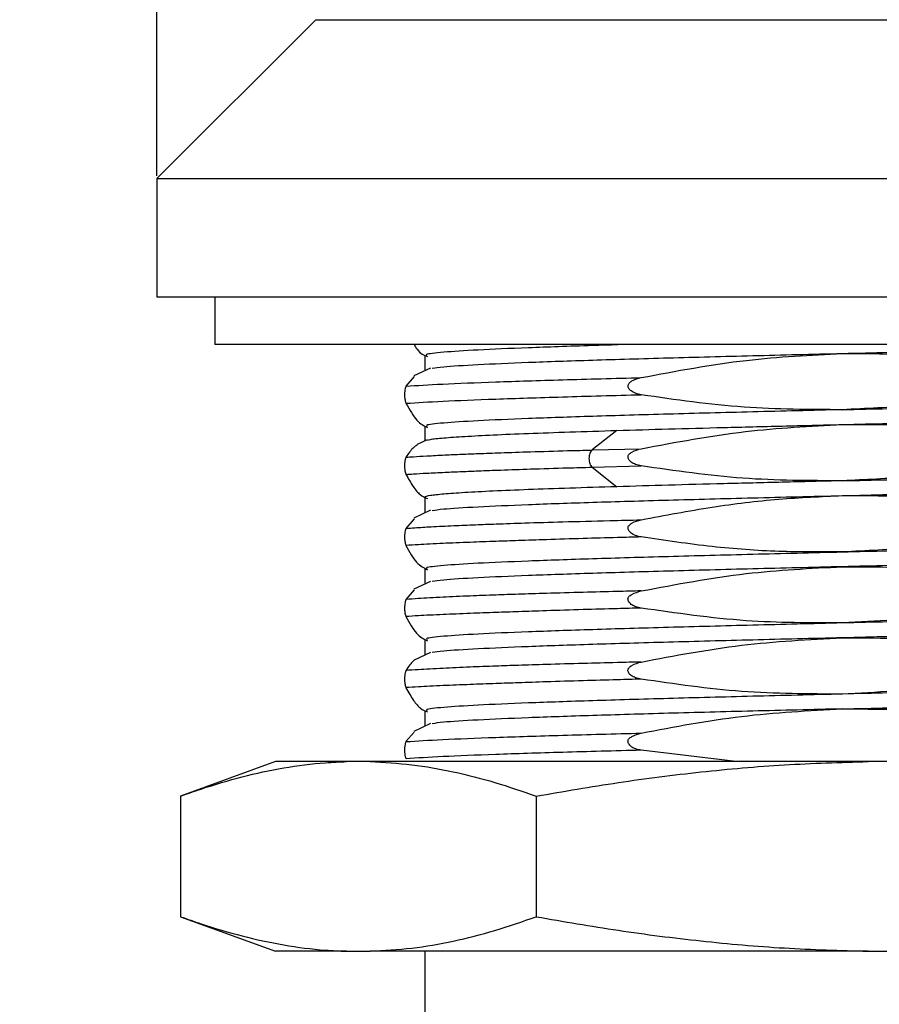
# Model space of a CAD drawing. Header units: millimetres. Extents: x 1370 to 1970, y 2215 to 2639.
# Tile 5 of 16: x 1473 to 1491, y 2342 to 2363. Entities that reach past the tile are written whole.
import ezdxf

# ---------------------------------------------------------------- set-up
doc = ezdxf.new("R2010")
doc.units = ezdxf.units.MM
doc.layers.add('1轮廓实线层', color=7, linetype='Continuous')
doc.layers.add('2细线层', color=3, linetype='Continuous')
doc.styles.add('SLDTEXTSTYLE1', font='txt')
doc.dimstyles.new('SLDDIMSTYLE1', dxfattribs={"dimtxt": 7, "dimasz": 8.16, "dimexe": 0, "dimexo": 0.0625, "dimgap": 1.75, "dimtad": 2, "dimdec": 0, "dimrnd": 1e-09, "dimzin": 12, "dimdsep": 46, "dimtxsty": 'SLDTEXTSTYLE1', "dimsah": 1, "dimcen": 0.09, "dimadec": 0, "dimazin": 3, "dimtfac": 1, "dimtmove": 0, "dimatfit": 0, "dimfxl": 1, "dimfrac": 2, "dimtolj": 1, "dimtzin": 12, "dimarcsym": 0})
doc.dimstyles.new('SLDDIMSTYLE2', dxfattribs={"dimtxt": 7, "dimasz": 8.16, "dimexe": 0, "dimexo": 0.0625, "dimgap": 1.75, "dimtad": 2, "dimdec": 0, "dimrnd": 1e-09, "dimzin": 4, "dimdsep": 46, "dimtxsty": 'SLDTEXTSTYLE1', "dimsah": 1, "dimcen": 0.09, "dimadec": 0, "dimazin": 1, "dimtfac": 1, "dimtofl": 0, "dimtmove": 0, "dimatfit": 3, "dimfxl": 1, "dimfrac": 2, "dimtolj": 1, "dimtzin": 12, "dimarcsym": 0})

# ---------------------------------------------------------------- blocks, each defined once
blk = doc.blocks.new('*D21')
at = {"layer": '2细线层', "color": 0, "lineweight": -2, "ltscale": 2, "transparency": 16777216}
for p, q in [((1454.34, 2347.482), (1454.34, 2355.642)), ((1486.49, 2339.322), (1454.34, 2339.322)), ((1454.34, 2339.322), (1454.34, 2333.322)), ((1515.854, 2333.322), (1454.34, 2333.322)), ((1454.34, 2325.162), (1454.34, 2307.334))]:
    blk.add_line(p, q, dxfattribs=at)
at = {"layer": '2细线层', "color": 0, "ltscale": 2, "transparency": 16777216}
for points in [[(1452.98, 2347.482), (1455.7, 2347.482), (1454.34, 2339.322)], [(1452.98, 2325.162), (1455.7, 2325.162), (1454.34, 2333.322)]]:
    blk.add_solid(points, dxfattribs=at)
at = {"layer": 'Defpoints', "color": 0, "ltscale": 2, "transparency": 16777216}
for p in [(1486.552, 2339.322), (1454.34, 2333.322), (1515.917, 2333.322)]:
    blk.add_point(p, dxfattribs=at)
at = {"layer": '2细线层', "color": 0, "ltscale": 2, "transparency": 16777216, "insert": (1445.59, 2312.168), "char_height": 7, "attachment_point": 2, "rotation": 90, "style": 'SLDTEXTSTYLE1'}
blk.add_mtext('\\A1;BH', dxfattribs=at)
blk = doc.blocks.new('*D22')
at = {"layer": '2细线层', "color": 0, "lineweight": -2, "ltscale": 2, "transparency": 16777216}
for p, q in [((1475.894, 2372.68), (1453.278, 2372.68)), ((1475.894, 2359.884), (1475.894, 2372.68)), ((1498.734, 2372.68), (1484.054, 2372.68)), ((1506.894, 2359.884), (1506.894, 2372.68))]:
    blk.add_line(p, q, dxfattribs=at)
at = {"layer": '2细线层', "color": 0, "ltscale": 2, "transparency": 16777216}
for points in [[(1484.054, 2374.04), (1484.054, 2371.32), (1475.894, 2372.68)], [(1498.734, 2374.04), (1498.734, 2371.32), (1506.894, 2372.68)]]:
    blk.add_solid(points, dxfattribs=at)
at = {"layer": 'Defpoints', "color": 0, "ltscale": 2, "transparency": 16777216}
for p in [(1475.894, 2372.68), (1475.894, 2359.822), (1506.894, 2359.822)]:
    blk.add_point(p, dxfattribs=at)
at = {"layer": '2细线层', "color": 0, "ltscale": 2, "transparency": 16777216, "insert": (1460.506, 2381.43), "char_height": 7, "attachment_point": 2, "style": 'SLDTEXTSTYLE1'}
blk.add_mtext('\\A1;%%c31', dxfattribs=at)

msp = doc.modelspace()

# ---------------------------------------------------------------- linework, layer by layer
at = {"layer": '1轮廓实线层', "linetype": 'Continuous', "lineweight": 25, "ltscale": 2}
for p, q in [((1479.247, 2363.176), (1475.894, 2359.822)), ((1479.247, 2363.176), (1503.54, 2363.176)), ((1475.894, 2359.822), (1475.894, 2357.322)), ((1475.894, 2359.822), (1489.752, 2359.822)), ((1489.752, 2359.822), (1506.894, 2359.822)), ((1489.752, 2357.322), (1475.894, 2357.322)), ((1477.114, 2357.322), (1477.114, 2356.322)), ((1506.894, 2357.322), (1489.752, 2357.322)), ((1506.614, 2356.322), (1477.114, 2356.322)), ((1481.544, 2356.097), (1481.544, 2355.785)), ((1481.667, 2355.824), (1481.315, 2355.659)), ((1481.322, 2355.645), (1481.147, 2355.445)), ((1481.544, 2354.597), (1481.544, 2354.287)), ((1485.593, 2354.51), (1485.072, 2354.097)), ((1481.592, 2354.309), (1481.385, 2354.213)), ((1485.072, 2354.097), (1486.108, 2354.124)), ((1485.072, 2353.735), (1486.108, 2353.762)), ((1485.072, 2353.735), (1485.593, 2353.323)), ((1481.544, 2353.097), (1481.544, 2352.785)), ((1481.666, 2352.824), (1481.315, 2352.659)), ((1481.322, 2352.645), (1481.147, 2352.444)), ((1481.544, 2351.597), (1481.544, 2351.285)), ((1481.667, 2351.324), (1481.315, 2351.159)), ((1481.321, 2351.145), (1481.147, 2350.944)), ((1481.544, 2350.097), (1481.544, 2349.785)), ((1481.666, 2349.824), (1481.32, 2349.661)), ((1481.544, 2348.597), (1481.544, 2348.285)), ((1481.667, 2348.324), (1481.315, 2348.159)), ((1481.322, 2348.145), (1481.147, 2347.945)), ((1488.103, 2347.522), (1486.108, 2347.762)), ((1478.394, 2347.522), (1476.394, 2346.794)), ((1479.894, 2347.522), (1478.394, 2347.522)), ((1480.394, 2347.522), (1479.894, 2347.522)), ((1490.894, 2347.522), (1480.394, 2347.522)), ((1491.894, 2347.522), (1490.894, 2347.522)), ((1476.394, 2346.794), (1476.394, 2344.25)), ((1483.894, 2346.794), (1483.894, 2344.25)), ((1476.394, 2344.25), (1478.394, 2343.522)), ((1479.894, 2343.522), (1478.394, 2343.522)), ((1479.894, 2343.522), (1480.394, 2343.522)), ((1490.894, 2343.522), (1480.394, 2343.522)), ((1481.544, 2343.522), (1481.544, 2340.322)), ((1490.894, 2343.522), (1491.894, 2343.522))]:
    msp.add_line(p, q, dxfattribs=at)
for points, knots in [([(1481.317, 2356.322), (1481.338, 2356.287), (1481.431, 2356.135), (1481.526, 2356.099), (1481.599, 2356.072)], [0, 0, 0, 0, 0.22859, 1, 1, 1, 1]), ([(1481.591, 2356.097), (1481.58, 2356.104), (1481.548, 2356.127), (1481.899, 2356.166), (1482.608, 2356.213), (1483.691, 2356.259), (1484.716, 2356.296), (1485.437, 2356.317), (1485.617, 2356.322)], [0, 0, 0, 0, 0.095902, 0.30454, 0.513178, 0.721816, 0.930454, 1, 1, 1, 1]), ([(1490.351, 2356.134), (1490.995, 2356.15), (1492.284, 2356.181), (1494.202, 2356.228), (1495.978, 2356.275), (1497.124, 2356.306), (1497.583, 2356.322), (1497.584, 2356.322)], [0, 0, 0, 0, 0.249925, 0.499849, 0.749774, 0.999698, 1, 1, 1, 1]), ([(1481.702, 2355.822), (1481.769, 2355.832), (1481.935, 2355.858), (1482.623, 2355.9), (1483.679, 2355.947), (1485.045, 2355.994), (1486.652, 2356.041), (1488.439, 2356.088), (1489.714, 2356.119), (1490.351, 2356.134)], [0, 0, 0, 0, 0.100799, 0.250666, 0.400533, 0.5504, 0.700266, 0.850133, 1, 1, 1, 1]), ([(1486.108, 2355.624), (1486.846, 2355.763), (1488.249, 2356.028), (1489.675, 2356.1), (1490.351, 2356.134)], [0, 0, 0, 0, 0.525842, 1, 1, 1, 1]), ([(1490.351, 2356.134), (1491.047, 2356.132), (1492.469, 2356.128), (1493.876, 2355.924), (1494.594, 2355.82)], [0, 0, 0, 0, 0.489853, 1, 1, 1, 1]), ([(1481.147, 2355.444), (1481.383, 2355.459), (1481.854, 2355.489), (1483, 2355.534), (1484.4, 2355.579), (1485.539, 2355.609), (1486.108, 2355.624)], [0, 0, 0, 0, 0.24996, 0.499999, 0.749992, 1, 1, 1, 1]), ([(1486.108, 2355.262), (1486.067, 2355.271), (1485.992, 2355.287), (1485.91, 2355.328), (1485.864, 2355.367), (1485.842, 2355.394), (1485.829, 2355.424), (1485.827, 2355.453), (1485.835, 2355.482), (1485.859, 2355.519), (1485.946, 2355.583), (1486.039, 2355.607), (1486.108, 2355.624)], [0, 0, 0, 0, 0.1777742, 0.3250732, 0.3821076, 0.4307994, 0.4738199, 0.5149608, 0.5535176, 0.5958291, 0.7027219, 1, 1, 1, 1]), ([(1481.147, 2355.445), (1481.143, 2355.436), (1481.135, 2355.42), (1481.126, 2355.379), (1481.121, 2355.34), (1481.119, 2355.312), (1481.118, 2355.283), (1481.117, 2355.253), (1481.118, 2355.225), (1481.121, 2355.187), (1481.13, 2355.123), (1481.14, 2355.099), (1481.147, 2355.082)], [0, 0, 0, 0, 0.177376, 0.324678, 0.381789, 0.430586, 0.473748, 0.515065, 0.553736, 0.596109, 0.703024, 1, 1, 1, 1]), ([(1494.594, 2355.457), (1494.146, 2355.371), (1493.235, 2355.196), (1491.818, 2355.016), (1490.848, 2354.97), (1490.351, 2354.947)], [0, 0, 0, 0, 0.319315, 0.650918, 1, 1, 1, 1]), ([(1481.147, 2355.082), (1481.383, 2355.097), (1481.856, 2355.127), (1483.001, 2355.172), (1484.4, 2355.218), (1485.539, 2355.248), (1486.108, 2355.263)], [0, 0, 0, 0, 0.249949, 0.50003, 0.750001, 1, 1, 1, 1]), ([(1490.351, 2354.947), (1489.658, 2354.949), (1488.236, 2354.954), (1486.829, 2355.157), (1486.108, 2355.262)], [0, 0, 0, 0, 0.48725, 1, 1, 1, 1]), ([(1481.147, 2355.082), (1481.224, 2354.947), (1481.373, 2354.683), (1481.525, 2354.608), (1481.599, 2354.572)], [0, 0, 0, 0, 0.513622, 1, 1, 1, 1]), ([(1490.351, 2354.947), (1489.713, 2354.931), (1488.439, 2354.9), (1486.652, 2354.853), (1485.044, 2354.806), (1483.682, 2354.759), (1482.61, 2354.713), (1481.898, 2354.666), (1481.548, 2354.627), (1481.58, 2354.604), (1481.591, 2354.597)], [0, 0, 0, 0, 0.134054, 0.268109, 0.402163, 0.536218, 0.670272, 0.804326, 0.938381, 1, 1, 1, 1]), ([(1481.607, 2354.307), (1481.622, 2354.312), (1481.668, 2354.327), (1481.924, 2354.353), (1482.363, 2354.384), (1482.964, 2354.416), (1483.709, 2354.447), (1484.58, 2354.478), (1485.255, 2354.499), (1485.593, 2354.509)], [0, 0, 0, 0, 0.073928, 0.228274, 0.382619, 0.536964, 0.691309, 0.845655, 1, 1, 1, 1]), ([(1486.108, 2354.124), (1486.838, 2354.262), (1488.242, 2354.527), (1489.667, 2354.599), (1490.351, 2354.634)], [0, 0, 0, 0, 0.520552, 1, 1, 1, 1]), ([(1490.351, 2354.634), (1490.84, 2354.636), (1491.798, 2354.639), (1493.215, 2354.526), (1494.137, 2354.388), (1494.594, 2354.32)], [0, 0, 0, 0, 0.343931, 0.674793, 1, 1, 1, 1]), ([(1481.389, 2354.204), (1481.358, 2354.185), (1481.277, 2354.136), (1481.197, 2354.017), (1481.147, 2353.944)], [0, 0, 0, 0, 0.383346, 1, 1, 1, 1]), ([(1481.147, 2353.945), (1481.198, 2353.948), (1481.327, 2353.957), (1481.592, 2353.973), (1481.936, 2353.991), (1482.306, 2354.008), (1482.699, 2354.023), (1483.173, 2354.041), (1483.794, 2354.061), (1484.443, 2354.08), (1484.898, 2354.092), (1485.072, 2354.096)], [0, 0, 0, 0, 0.071237, 0.1808117, 0.3070251, 0.4105623, 0.5000003, 0.6137331, 0.7500217, 0.9044345, 1, 1, 1, 1]), ([(1485.072, 2354.096), (1485.063, 2354.087), (1485.043, 2354.068), (1485.022, 2354.024), (1485.008, 2353.972), (1485.004, 2353.916), (1485.009, 2353.859), (1485.022, 2353.808), (1485.044, 2353.764), (1485.063, 2353.745), (1485.072, 2353.735)], [0, 0, 0, 0, 0.1249998, 0.2499998, 0.3749999, 0.5, 0.6250001, 0.7500002, 0.8750002, 1, 1, 1, 1]), ([(1486.108, 2353.762), (1486.067, 2353.77), (1485.991, 2353.786), (1485.91, 2353.827), (1485.864, 2353.866), (1485.842, 2353.894), (1485.829, 2353.924), (1485.827, 2353.953), (1485.834, 2353.982), (1485.859, 2354.02), (1485.946, 2354.084), (1486.039, 2354.107), (1486.108, 2354.124)], [0, 0, 0, 0, 0.177114, 0.324337, 0.381463, 0.430285, 0.473485, 0.514853, 0.553565, 0.595967, 0.702925, 1, 1, 1, 1]), ([(1481.147, 2353.944), (1481.14, 2353.929), (1481.131, 2353.911), (1481.122, 2353.853), (1481.119, 2353.822), (1481.117, 2353.788), (1481.117, 2353.754), (1481.118, 2353.724), (1481.121, 2353.688), (1481.13, 2353.628), (1481.14, 2353.602), (1481.147, 2353.582)], [0, 0, 0, 0, 0.291074, 0.36397, 0.421634, 0.468773, 0.51814, 0.558429, 0.599965, 0.699226, 1, 1, 1, 1]), ([(1494.594, 2353.957), (1494.121, 2353.866), (1493.188, 2353.688), (1491.771, 2353.511), (1490.827, 2353.469), (1490.351, 2353.448)], [0, 0, 0, 0, 0.337465, 0.66591, 1, 1, 1, 1]), ([(1481.147, 2353.583), (1481.199, 2353.586), (1481.328, 2353.595), (1481.593, 2353.61), (1481.937, 2353.626), (1482.307, 2353.642), (1482.699, 2353.658), (1483.173, 2353.676), (1483.795, 2353.697), (1484.444, 2353.717), (1484.899, 2353.73), (1485.072, 2353.734)], [0, 0, 0, 0, 0.071822, 0.181221, 0.307245, 0.410878, 0.500047, 0.613947, 0.750056, 0.904725, 1, 1, 1, 1]), ([(1490.351, 2353.448), (1489.65, 2353.45), (1488.228, 2353.452), (1486.821, 2353.658), (1486.108, 2353.762)], [0, 0, 0, 0, 0.492749, 1, 1, 1, 1]), ([(1481.147, 2353.582), (1481.197, 2353.493), (1481.296, 2353.314), (1481.447, 2353.137), (1481.548, 2353.094), (1481.599, 2353.072)], [0, 0, 0, 0, 0.332024, 0.663117, 1, 1, 1, 1]), ([(1485.593, 2353.322), (1485.255, 2353.312), (1484.58, 2353.291), (1483.71, 2353.26), (1482.964, 2353.229), (1482.365, 2353.197), (1481.916, 2353.166), (1481.644, 2353.135), (1481.527, 2353.112), (1481.553, 2353.099), (1481.557, 2353.097)], [0, 0, 0, 0, 0.139093, 0.278185, 0.417278, 0.556371, 0.695464, 0.834556, 0.973649, 1, 1, 1, 1]), ([(1481.702, 2352.822), (1481.769, 2352.832), (1481.935, 2352.858), (1482.623, 2352.9), (1483.679, 2352.947), (1485.045, 2352.994), (1486.652, 2353.041), (1488.439, 2353.088), (1489.714, 2353.119), (1490.351, 2353.134)], [0, 0, 0, 0, 0.100854, 0.250711, 0.400569, 0.550427, 0.700285, 0.850142, 1, 1, 1, 1]), ([(1486.108, 2352.624), (1486.606, 2352.719), (1487.567, 2352.902), (1488.984, 2353.075), (1489.902, 2353.115), (1490.351, 2353.134)], [0, 0, 0, 0, 0.355485, 0.685492, 1, 1, 1, 1]), ([(1490.351, 2353.134), (1490.854, 2353.135), (1491.828, 2353.138), (1493.245, 2353.023), (1494.152, 2352.886), (1494.594, 2352.82)], [0, 0, 0, 0, 0.354014, 0.685692, 1, 1, 1, 1]), ([(1481.147, 2352.445), (1481.208, 2352.449), (1481.362, 2352.459), (1481.688, 2352.479), (1482.117, 2352.5), (1482.584, 2352.52), (1483.081, 2352.539), (1483.684, 2352.559), (1484.476, 2352.583), (1485.306, 2352.604), (1485.884, 2352.618), (1486.108, 2352.623)], [0, 0, 0, 0, 0.072289, 0.181508, 0.307353, 0.411068, 0.500011, 0.613209, 0.750049, 0.903339, 1, 1, 1, 1]), ([(1486.108, 2352.262), (1486.067, 2352.27), (1485.991, 2352.286), (1485.91, 2352.327), (1485.864, 2352.366), (1485.842, 2352.394), (1485.829, 2352.424), (1485.827, 2352.453), (1485.834, 2352.482), (1485.859, 2352.52), (1485.946, 2352.584), (1486.039, 2352.607), (1486.108, 2352.624)], [0, 0, 0, 0, 0.17717, 0.324409, 0.381534, 0.430351, 0.473543, 0.514899, 0.553603, 0.595999, 0.702946, 1, 1, 1, 1]), ([(1481.147, 2352.444), (1481.143, 2352.436), (1481.135, 2352.42), (1481.126, 2352.379), (1481.121, 2352.34), (1481.119, 2352.312), (1481.118, 2352.283), (1481.117, 2352.253), (1481.118, 2352.225), (1481.121, 2352.187), (1481.13, 2352.122), (1481.14, 2352.099), (1481.147, 2352.082)], [0, 0, 0, 0, 0.177205, 0.324457, 0.381579, 0.430393, 0.473579, 0.514929, 0.553625, 0.596015, 0.702952, 1, 1, 1, 1]), ([(1494.594, 2352.457), (1494.15, 2352.371), (1493.241, 2352.196), (1491.824, 2352.015), (1490.851, 2351.97), (1490.351, 2351.947)], [0, 0, 0, 0, 0.316893, 0.648999, 1, 1, 1, 1]), ([(1486.107, 2352.262), (1485.94, 2352.257), (1485.518, 2352.247), (1484.842, 2352.228), (1484.144, 2352.206), (1483.538, 2352.186), (1482.999, 2352.167), (1482.455, 2352.147), (1481.892, 2352.124), (1481.446, 2352.102), (1481.231, 2352.088), (1481.148, 2352.083)], [0, 0, 0, 0, 0.072281, 0.181503, 0.307352, 0.411065, 0.500011, 0.613216, 0.750049, 0.903355, 1, 1, 1, 1]), ([(1490.351, 2351.947), (1489.903, 2351.945), (1488.987, 2351.94), (1487.569, 2352.045), (1486.606, 2352.188), (1486.108, 2352.262)], [0, 0, 0, 0, 0.314802, 0.645, 1, 1, 1, 1]), ([(1481.147, 2352.082), (1481.222, 2351.949), (1481.371, 2351.683), (1481.523, 2351.609), (1481.599, 2351.572)], [0, 0, 0, 0, 0.500592, 1, 1, 1, 1]), ([(1481.591, 2351.597), (1481.58, 2351.604), (1481.548, 2351.627), (1481.898, 2351.666), (1482.61, 2351.713), (1483.682, 2351.759), (1485.044, 2351.806), (1486.652, 2351.853), (1488.439, 2351.9), (1489.713, 2351.931), (1490.351, 2351.947)], [0, 0, 0, 0, 0.061619, 0.195674, 0.329728, 0.463782, 0.597837, 0.731891, 0.865946, 1, 1, 1, 1]), ([(1490.351, 2351.634), (1489.714, 2351.619), (1488.439, 2351.588), (1486.652, 2351.541), (1485.045, 2351.494), (1483.679, 2351.447), (1482.623, 2351.4), (1481.935, 2351.358), (1481.769, 2351.332), (1481.702, 2351.322)], [0, 0, 0, 0, 0.149888, 0.299776, 0.449664, 0.599551, 0.749439, 0.899327, 1, 1, 1, 1]), ([(1486.108, 2351.124), (1486.843, 2351.263), (1488.247, 2351.528), (1489.672, 2351.6), (1490.351, 2351.634)], [0, 0, 0, 0, 0.524171, 1, 1, 1, 1]), ([(1490.351, 2351.634), (1491.062, 2351.633), (1492.484, 2351.629), (1493.891, 2351.423), (1494.594, 2351.32)], [0, 0, 0, 0, 0.5003612, 1, 1, 1, 1]), ([(1481.147, 2350.944), (1481.143, 2350.937), (1481.136, 2350.924), (1481.126, 2350.885), (1481.121, 2350.833), (1481.118, 2350.787), (1481.117, 2350.759), (1481.117, 2350.739), (1481.118, 2350.72), (1481.12, 2350.687), (1481.13, 2350.63), (1481.14, 2350.602), (1481.147, 2350.582)], [0, 0, 0, 0, 0.16894, 0.293766, 0.415008, 0.4681, 0.513694, 0.532976, 0.552392, 0.59462, 0.698051, 1, 1, 1, 1]), ([(1486.108, 2351.124), (1485.939, 2351.119), (1485.517, 2351.109), (1484.84, 2351.092), (1484.142, 2351.073), (1483.537, 2351.054), (1482.998, 2351.036), (1482.454, 2351.015), (1481.891, 2350.989), (1481.445, 2350.965), (1481.23, 2350.95), (1481.147, 2350.945)], [0, 0, 0, 0, 0.0728514, 0.1819029, 0.3075935, 0.4114135, 0.5000602, 0.6135892, 0.750085, 0.9039882, 1, 1, 1, 1]), ([(1486.107, 2350.762), (1486.068, 2350.769), (1486, 2350.783), (1485.909, 2350.822), (1485.858, 2350.874), (1485.834, 2350.92), (1485.827, 2350.948), (1485.829, 2350.967), (1485.834, 2350.986), (1485.857, 2351.019), (1485.948, 2351.077), (1486.04, 2351.104), (1486.108, 2351.124)], [0, 0, 0, 0, 0.169671, 0.295117, 0.415678, 0.468318, 0.513651, 0.53288, 0.552262, 0.594427, 0.697729, 1, 1, 1, 1]), ([(1494.594, 2350.957), (1493.892, 2350.824), (1492.489, 2350.558), (1491.063, 2350.484), (1490.351, 2350.447)], [0, 0, 0, 0, 0.5003, 1, 1, 1, 1]), ([(1486.107, 2350.762), (1485.94, 2350.757), (1485.518, 2350.747), (1484.842, 2350.728), (1484.144, 2350.706), (1483.538, 2350.686), (1483, 2350.667), (1482.455, 2350.647), (1481.892, 2350.624), (1481.446, 2350.602), (1481.231, 2350.588), (1481.148, 2350.583)], [0, 0, 0, 0, 0.072237, 0.181473, 0.30734, 0.411048, 0.50001, 0.613252, 0.750048, 0.903435, 1, 1, 1, 1]), ([(1490.351, 2350.447), (1489.673, 2350.448), (1488.252, 2350.45), (1486.844, 2350.655), (1486.107, 2350.762)], [0, 0, 0, 0, 0.476369, 1, 1, 1, 1]), ([(1481.147, 2350.582), (1481.221, 2350.45), (1481.371, 2350.184), (1481.522, 2350.109), (1481.599, 2350.072)], [0, 0, 0, 0, 0.495666, 1, 1, 1, 1]), ([(1490.351, 2350.447), (1489.713, 2350.431), (1488.439, 2350.4), (1486.652, 2350.353), (1485.044, 2350.306), (1483.682, 2350.259), (1482.61, 2350.213), (1481.898, 2350.166), (1481.548, 2350.127), (1481.58, 2350.104), (1481.591, 2350.097)], [0, 0, 0, 0, 0.134054, 0.268109, 0.402163, 0.536218, 0.670272, 0.804326, 0.938381, 1, 1, 1, 1]), ([(1490.351, 2350.134), (1489.714, 2350.119), (1488.439, 2350.088), (1486.652, 2350.041), (1485.045, 2349.994), (1483.679, 2349.947), (1482.623, 2349.9), (1481.935, 2349.858), (1481.769, 2349.832), (1481.702, 2349.822)], [0, 0, 0, 0, 0.149861, 0.299722, 0.449583, 0.599444, 0.749305, 0.899166, 1, 1, 1, 1]), ([(1486.108, 2349.624), (1486.81, 2349.758), (1488.213, 2350.024), (1489.639, 2350.098), (1490.351, 2350.134)], [0, 0, 0, 0, 0.500836, 1, 1, 1, 1]), ([(1490.351, 2350.134), (1491.061, 2350.133), (1492.483, 2350.129), (1493.89, 2349.923), (1494.594, 2349.82)], [0, 0, 0, 0, 0.49965, 1, 1, 1, 1]), ([(1481.322, 2349.657), (1481.316, 2349.654), (1481.258, 2349.615), (1481.2, 2349.526), (1481.147, 2349.444)], [0, 0, 0, 0, 0.088659, 1, 1, 1, 1]), ([(1486.108, 2349.623), (1485.939, 2349.619), (1485.517, 2349.609), (1484.84, 2349.592), (1484.142, 2349.573), (1483.537, 2349.554), (1482.998, 2349.536), (1482.454, 2349.515), (1481.891, 2349.489), (1481.445, 2349.465), (1481.23, 2349.45), (1481.147, 2349.445)], [0, 0, 0, 0, 0.072825, 0.181885, 0.307582, 0.411396, 0.500061, 0.613535, 0.750086, 0.90387, 1, 1, 1, 1]), ([(1486.107, 2349.262), (1486.067, 2349.27), (1485.992, 2349.286), (1485.901, 2349.331), (1485.848, 2349.378), (1485.829, 2349.42), (1485.826, 2349.449), (1485.833, 2349.478), (1485.857, 2349.517), (1485.944, 2349.583), (1486.038, 2349.607), (1486.108, 2349.624)], [0, 0, 0, 0, 0.1751822, 0.3209825, 0.4263226, 0.4693172, 0.5102872, 0.5491733, 0.5916872, 0.6989571, 1, 1, 1, 1]), ([(1481.147, 2349.444), (1481.143, 2349.436), (1481.135, 2349.42), (1481.126, 2349.379), (1481.121, 2349.34), (1481.119, 2349.312), (1481.118, 2349.283), (1481.117, 2349.253), (1481.118, 2349.225), (1481.121, 2349.187), (1481.13, 2349.122), (1481.14, 2349.099), (1481.147, 2349.082)], [0, 0, 0, 0, 0.177237, 0.324508, 0.381633, 0.43045, 0.473638, 0.51499, 0.553688, 0.596079, 0.703015, 1, 1, 1, 1]), ([(1494.594, 2349.457), (1493.892, 2349.324), (1492.489, 2349.058), (1491.063, 2348.984), (1490.351, 2348.947)], [0, 0, 0, 0, 0.500322, 1, 1, 1, 1]), ([(1481.147, 2349.082), (1481.2, 2348.987), (1481.302, 2348.804), (1481.453, 2348.631), (1481.551, 2348.591), (1481.599, 2348.572)], [0, 0, 0, 0, 0.355427, 0.68502, 1, 1, 1, 1]), ([(1486.107, 2349.262), (1485.94, 2349.257), (1485.518, 2349.247), (1484.842, 2349.228), (1484.144, 2349.206), (1483.538, 2349.186), (1482.999, 2349.167), (1482.455, 2349.147), (1481.892, 2349.124), (1481.446, 2349.102), (1481.231, 2349.088), (1481.148, 2349.083)], [0, 0, 0, 0, 0.072257, 0.181487, 0.307346, 0.411058, 0.500011, 0.613241, 0.750049, 0.903411, 1, 1, 1, 1]), ([(1490.351, 2348.947), (1489.641, 2348.949), (1488.219, 2348.953), (1486.812, 2349.159), (1486.107, 2349.262)], [0, 0, 0, 0, 0.499103, 1, 1, 1, 1]), ([(1490.351, 2348.947), (1489.713, 2348.931), (1488.439, 2348.9), (1486.652, 2348.853), (1485.044, 2348.806), (1483.682, 2348.759), (1482.61, 2348.713), (1481.898, 2348.666), (1481.548, 2348.627), (1481.58, 2348.604), (1481.591, 2348.597)], [0, 0, 0, 0, 0.134054, 0.268109, 0.402163, 0.536218, 0.670272, 0.804326, 0.938381, 1, 1, 1, 1]), ([(1490.351, 2348.634), (1489.714, 2348.619), (1488.439, 2348.588), (1486.652, 2348.541), (1485.045, 2348.494), (1483.679, 2348.447), (1482.623, 2348.4), (1481.935, 2348.358), (1481.769, 2348.332), (1481.702, 2348.322)], [0, 0, 0, 0, 0.1498663, 0.2997326, 0.4495989, 0.5994652, 0.7493314, 0.8991977, 1, 1, 1, 1]), ([(1486.108, 2348.124), (1486.81, 2348.258), (1488.213, 2348.524), (1489.639, 2348.598), (1490.351, 2348.634)], [0, 0, 0, 0, 0.500685, 1, 1, 1, 1]), ([(1490.351, 2348.634), (1491.069, 2348.632), (1492.491, 2348.628), (1493.898, 2348.422), (1494.594, 2348.32)], [0, 0, 0, 0, 0.505574, 1, 1, 1, 1]), ([(1481.147, 2347.944), (1481.383, 2347.959), (1481.854, 2347.989), (1482.999, 2348.034), (1484.402, 2348.079), (1485.539, 2348.109), (1486.108, 2348.124)], [0, 0, 0, 0, 0.249994, 0.500003, 0.749992, 1, 1, 1, 1]), ([(1486.108, 2347.762), (1486.068, 2347.769), (1486, 2347.783), (1485.909, 2347.822), (1485.858, 2347.874), (1485.834, 2347.92), (1485.827, 2347.947), (1485.829, 2347.967), (1485.834, 2347.986), (1485.857, 2348.019), (1485.948, 2348.077), (1486.039, 2348.104), (1486.108, 2348.124)], [0, 0, 0, 0, 0.169833, 0.295268, 0.4159, 0.468576, 0.513931, 0.533165, 0.552551, 0.594724, 0.698058, 1, 1, 1, 1]), ([(1481.147, 2347.945), (1481.14, 2347.929), (1481.131, 2347.911), (1481.122, 2347.853), (1481.119, 2347.822), (1481.117, 2347.788), (1481.117, 2347.755), (1481.118, 2347.724), (1481.121, 2347.688), (1481.13, 2347.628), (1481.14, 2347.602), (1481.147, 2347.582)], [0, 0, 0, 0, 0.291076, 0.364006, 0.421691, 0.468848, 0.518222, 0.558507, 0.600032, 0.69927, 1, 1, 1, 1]), ([(1486.108, 2347.763), (1485.539, 2347.748), (1484.402, 2347.718), (1482.996, 2347.673), (1481.856, 2347.628), (1481.384, 2347.598), (1481.148, 2347.583)], [0, 0, 0, 0, 0.250089, 0.499983, 0.749911, 1, 1, 1, 1]), ([(1476.394, 2346.794), (1476.538, 2346.845), (1476.97, 2346.998), (1477.694, 2347.212), (1478.57, 2347.401), (1479.304, 2347.497), (1479.746, 2347.516), (1479.894, 2347.522)], [0, 0, 0, 0, 0.1245008, 0.3736763, 0.6236096, 0.8744148, 1, 1, 1, 1]), ([(1480.394, 2347.522), (1480.686, 2347.506), (1481.271, 2347.473), (1482.147, 2347.317), (1483.022, 2347.096), (1483.603, 2346.895), (1483.894, 2346.794)], [0, 0, 0, 0, 0.2487964, 0.4981445, 0.7488946, 1, 1, 1, 1]), ([(1483.894, 2346.794), (1484.47, 2346.894), (1485.623, 2347.093), (1487.369, 2347.315), (1489.126, 2347.472), (1490.304, 2347.505), (1490.894, 2347.522)], [0, 0, 0, 0, 0.24903, 0.498371, 0.748918, 1, 1, 1, 1]), ([(1476.394, 2344.25), (1476.538, 2344.199), (1476.97, 2344.046), (1477.694, 2343.832), (1478.57, 2343.643), (1479.304, 2343.547), (1479.746, 2343.528), (1479.894, 2343.522)], [0, 0, 0, 0, 0.124501, 0.373676, 0.62361, 0.874415, 1, 1, 1, 1]), ([(1480.394, 2343.522), (1480.686, 2343.538), (1481.271, 2343.571), (1482.147, 2343.727), (1483.022, 2343.948), (1483.603, 2344.149), (1483.894, 2344.25)], [0, 0, 0, 0, 0.2487964, 0.4981445, 0.7488946, 1, 1, 1, 1]), ([(1483.894, 2344.25), (1484.47, 2344.15), (1485.623, 2343.95), (1487.369, 2343.729), (1489.126, 2343.572), (1490.304, 2343.539), (1490.894, 2343.522)], [0, 0, 0, 0, 0.24903, 0.498371, 0.748918, 1, 1, 1, 1])]:
    msp.add_open_spline(points, degree=3, knots=knots, dxfattribs=at)
for points in [[(1490.351, 2354.947), (1490.996, 2354.963), (1492.285, 2354.994), (1494.197, 2355.041), (1495.997, 2355.088), (1497.622, 2355.134), (1499.008, 2355.181), (1500.095, 2355.228), (1500.874, 2355.275), (1501.084, 2355.306), (1501.188, 2355.322)], [(1490.351, 2354.634), (1490.996, 2354.65), (1492.286, 2354.681), (1494.197, 2354.728), (1495.998, 2354.775), (1497.622, 2354.822), (1499.008, 2354.869), (1500.095, 2354.916), (1500.874, 2354.963), (1501.084, 2354.994), (1501.188, 2355.009)], [(1485.593, 2354.509), (1485.95, 2354.52), (1486.664, 2354.541), (1487.843, 2354.572), (1489.074, 2354.603), (1489.925, 2354.624), (1490.351, 2354.634)], [(1490.351, 2353.448), (1490.996, 2353.463), (1492.285, 2353.494), (1494.197, 2353.541), (1495.997, 2353.588), (1497.622, 2353.635), (1499.008, 2353.682), (1500.095, 2353.728), (1500.874, 2353.775), (1501.084, 2353.806), (1501.188, 2353.822)], [(1490.351, 2353.448), (1489.925, 2353.437), (1489.073, 2353.416), (1487.842, 2353.385), (1486.664, 2353.354), (1485.95, 2353.333), (1485.593, 2353.322)], [(1490.351, 2353.134), (1490.996, 2353.15), (1492.285, 2353.181), (1494.197, 2353.228), (1495.997, 2353.275), (1497.622, 2353.322), (1499.008, 2353.369), (1500.095, 2353.416), (1500.874, 2353.463), (1501.084, 2353.494), (1501.188, 2353.509)], [(1490.351, 2351.947), (1490.996, 2351.963), (1492.285, 2351.994), (1494.197, 2352.041), (1495.997, 2352.088), (1497.622, 2352.134), (1499.008, 2352.181), (1500.095, 2352.228), (1500.874, 2352.275), (1501.084, 2352.306), (1501.188, 2352.322)], [(1501.188, 2352.009), (1501.084, 2351.994), (1500.874, 2351.963), (1500.095, 2351.916), (1499.008, 2351.869), (1497.622, 2351.822), (1495.997, 2351.775), (1494.197, 2351.728), (1492.285, 2351.681), (1490.996, 2351.65), (1490.351, 2351.634)], [(1501.188, 2350.822), (1501.084, 2350.806), (1500.874, 2350.775), (1500.095, 2350.728), (1499.008, 2350.681), (1497.622, 2350.634), (1495.997, 2350.588), (1494.197, 2350.541), (1492.285, 2350.494), (1490.996, 2350.463), (1490.351, 2350.447)], [(1501.188, 2350.509), (1501.084, 2350.494), (1500.874, 2350.463), (1500.095, 2350.416), (1499.008, 2350.369), (1497.622, 2350.322), (1495.997, 2350.275), (1494.197, 2350.228), (1492.285, 2350.181), (1490.996, 2350.15), (1490.351, 2350.134)], [(1501.188, 2349.322), (1501.084, 2349.306), (1500.874, 2349.275), (1500.095, 2349.228), (1499.008, 2349.181), (1497.622, 2349.134), (1495.997, 2349.088), (1494.197, 2349.041), (1492.285, 2348.994), (1490.996, 2348.963), (1490.351, 2348.947)], [(1490.351, 2348.634), (1490.996, 2348.65), (1492.285, 2348.681), (1494.197, 2348.728), (1495.997, 2348.775), (1497.622, 2348.822), (1499.008, 2348.869), (1500.095, 2348.916), (1500.874, 2348.963), (1501.084, 2348.994), (1501.188, 2349.009)]]:
    msp.add_open_spline(points, degree=3, dxfattribs=at)

# ---------------------------------------------------------------- dimensions: what is measured, and where the dimension line sits
at = {"layer": '2细线层', "ltscale": 2}
dim = msp.add_linear_dim(base=(1475.894, 2372.68), p1=(1506.894, 2359.822), p2=(1475.894, 2359.822), text='%%c<>', dimstyle='SLDDIMSTYLE2', dxfattribs=at)
dim.commit()
dim.dimension.update_dxf_attribs({"geometry": '*D22', "text_midpoint": (1460.506, 2372.68), "dimtype": 160})
dim = msp.add_linear_dim(base=(1454.34, 2333.322), p1=(1486.552, 2339.322), p2=(1515.917, 2333.322), angle=90, text='BH', dimstyle='SLDDIMSTYLE1', dxfattribs=at)
dim.commit()
dim.dimension.update_dxf_attribs({"geometry": '*D21', "text_midpoint": (1454.34, 2312.168), "dimtype": 160})

doc.saveas('drawing.dxf')
